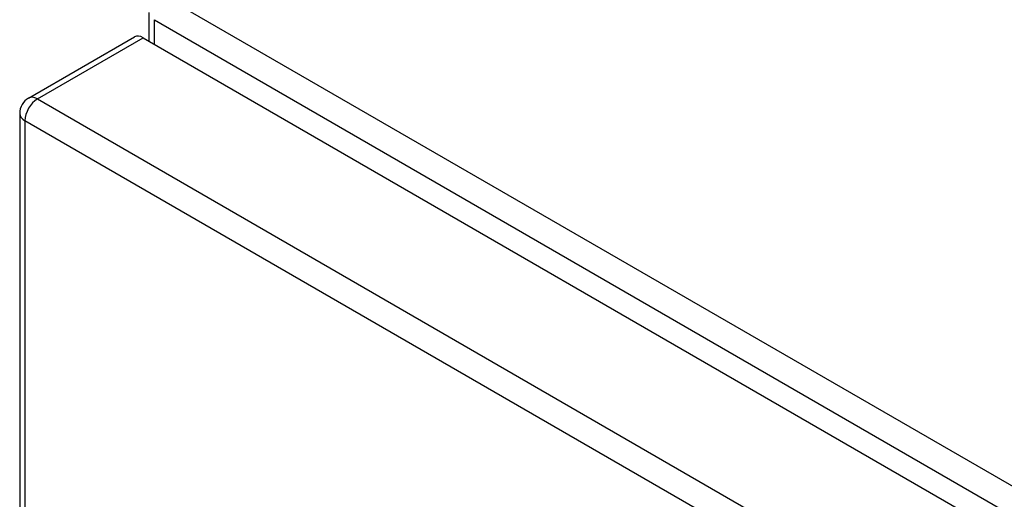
# Model space of a CAD drawing. Header units: inches. Extents: x 532.4 to 626.5, y 208.9 to 290.2.
# Tile 39 of 122: x 532.4 to 537.9, y 281.6 to 284.2. Entities that reach past the tile are written whole.
import ezdxf

# ---------------------------------------------------------------- set-up
doc = ezdxf.new("R2010")
doc.units = ezdxf.units.IN
doc.header["$MEASUREMENT"] = 0
doc.layers.add('Visible Edges(ANSI)', color=7, linetype='Continuous', lineweight=25)
doc.layers.add('Visible Tangent Edges(ANSI)', color=7, linetype='Continuous', lineweight=25)

msp = doc.modelspace()

# ---------------------------------------------------------------- linework, layer by layer
at = {"layer": 'Visible Edges(ANSI)'}
for p, q in [((533.1591, 284.1274), (533.1591, 284.2874)), ((532.4866, 283.8103), (533.077, 284.1511)), ((533.1265, 284.1462), (575.2736, 259.8126)), ((532.4371, 283.7245), (532.4371, 257.8252))]:
    msp.add_line(p, q, dxfattribs=at)
msp.add_arc((532.5361, 283.7245), 0.099, 120, 180, dxfattribs=at)
msp.add_ellipse((533.1265, 284.0654), major_axis=(-0.0495, 0.0857), ratio=0.57735, start_param=5.497787, end_param=6.283185, dxfattribs=at)
at = {"layer": 'Visible Tangent Edges(ANSI)'}
for p, q in [((575.5445, 259.9542), (533.2581, 284.3682)), ((533.1881, 284.247), (575.4745, 259.8329)), ((533.1881, 284.1107), (533.1881, 284.247)), ((532.5361, 283.8053), (533.1265, 284.1462)), ((532.5361, 283.8053), (574.6832, 259.4717)), ((574.6132, 259.3505), (532.4661, 283.6841)), ((532.4661, 283.6841), (532.4661, 257.7848))]:
    msp.add_line(p, q, dxfattribs=at)
for major_axis, start_param, end_param in [((-0.0495, -0.0857), 3.926991, 5.497787), ((-0.0495, 0.0857), 5.497787, 6.283185), ((-0.099, 0), 0, 0.785398)]:
    msp.add_ellipse((532.5361, 283.7245), major_axis=major_axis, ratio=0.57735, start_param=start_param, end_param=end_param, dxfattribs=at)

doc.saveas('drawing.dxf')
